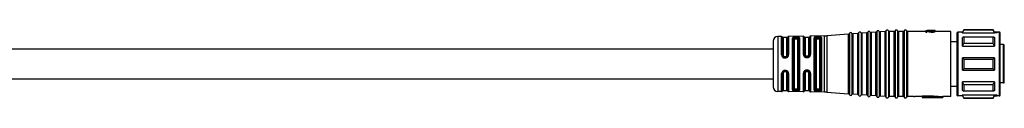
# Model space of a CAD drawing. Header units: millimetres. Extents: x -724 to 2929, y 427 to 799.
# Tile 38 of 50: x 768 to 984, y 439 to 454. Entities that reach past the tile are written whole.
import ezdxf

# ---------------------------------------------------------------- set-up
doc = ezdxf.new("R2010")
doc.units = ezdxf.units.MM

# ---------------------------------------------------------------- blocks, each defined once
blk = doc.blocks.new('Drawing View3')
at = {"color": 7, "linetype": 'Continuous', "lineweight": 25}
for p, q in [((1407.23, 9.28), (1406.38, 9.27)), ((1406.38, 9.27), (1406.38, -2.76)), ((1407.23, 9.28), (1407.23, 9.28)), ((1407.23, 5.26), (1407.23, 9.28)), ((1407.42, 9.16), (1407.42, 9.17)), ((1407.42, 5.22), (1407.42, 9.16)), ((1408.4, 9.05), (1407.6, 9.05)), ((1407.6, 9.05), (1407.6, 5.18)), ((1408.4, 5.18), (1408.4, 9.05)), ((1408.59, 9.18), (1408.59, 5.23)), ((1412.01, 9.36), (1408.77, 9.31)), ((1408.77, 9.31), (1408.77, 5.27)), ((1409.62, -2.45), (1409.62, 8.95)), ((1409.81, 8.82), (1409.81, -2.32)), ((1410, 8.69), (1410, -2.19)), ((1410.5, 9.17), (1410.3, 9.16)), ((1410.5, 8.98), (1410.3, 8.98)), ((1410.3, 8.79), (1410.5, 8.79)), ((1410.8, -2.19), (1410.8, 8.69)), ((1410.99, -2.33), (1410.99, 8.83)), ((1411.18, 8.97), (1411.18, -2.47)), ((1412.01, 9.36), (1412.01, 9.36)), ((1412.01, 5.36), (1412.01, 9.36)), ((1412.21, 5.31), (1412.21, 9.2)), ((1413.2, 9.05), (1412.4, 9.05)), ((1412.4, 9.05), (1412.4, 5.25)), ((1413.2, 5.25), (1413.2, 9.05)), ((1413.4, 9.22), (1413.4, 5.31)), ((1416.68, 9.44), (1413.59, 9.38)), ((1413.59, 9.38), (1413.59, 5.37)), ((1414.46, 9.12), (1414.4, 9.02)), ((1414.4, -2.52), (1414.4, 9.02)), ((1414.6, 8.86), (1414.6, -2.36)), ((1414.8, 8.69), (1414.8, -2.19)), ((1415.1, 8.98), (1415.1, 9.05)), ((1415.3, 9.05), (1415.1, 9.05)), ((1415.1, 8.98), (1415.3, 8.98)), ((1415.1, 8.79), (1415.3, 8.79)), ((1415.3, 9.05), (1415.3, 8.98)), ((1415.6, -2.19), (1415.6, 8.69)), ((1415.79, 8.9), (1415.8, 8.87)), ((1415.8, -2.37), (1415.8, 8.87)), ((1416, 9.04), (1415.98, 9.09)), ((1416, 9.04), (1416, -2.54)), ((1416.68, 9.43), (1416.68, 9.44)), ((1416.68, -2.94), (1416.68, 9.43)), ((1421.94, 9.8), (1417.12, 9.45)), ((1417.12, 9.45), (1417.12, -2.95)), ((1417.12, 9.45), (1417.12, 9.45)), ((1421.94, -3.3), (1421.94, 9.8)), ((1421.94, 9.8), (1421.94, 9.8)), ((1422.12, 9.93), (1422.12, -3.43)), ((1422.12, 9.93), (1422.12, 9.93)), ((1422.67, 9.97), (1422.67, -3.47)), ((1423.94, 9.94), (1422.86, 9.86)), ((1422.86, 9.86), (1422.86, 9.86)), ((1422.86, 9.86), (1422.86, -3.36)), ((1423.94, -3.44), (1423.94, 9.94)), ((1423.94, 9.94), (1423.94, 9.94)), ((1424.12, 10.07), (1424.12, -3.57)), ((1424.12, 10.07), (1424.12, 10.07)), ((1424.67, 10.11), (1424.67, -3.61)), ((1425.94, 10.08), (1424.86, 10.01)), ((1424.86, 10.01), (1424.86, 10)), ((1424.86, 10), (1424.86, -3.51)), ((1425.94, -3.58), (1425.94, 10.08)), ((1425.94, 10.08), (1425.94, 10.08)), ((1426.12, 10.22), (1426.12, 10.21)), ((1426.12, 10.21), (1426.12, -3.72)), ((1426.67, 10.25), (1426.67, -3.75)), ((1427.94, 10.23), (1426.86, 10.15)), ((1426.86, 10.15), (1426.86, 10.15)), ((1426.86, 10.15), (1426.86, -3.65)), ((1427.94, 10.22), (1427.94, 10.23)), ((1427.94, -3.73), (1427.94, 10.22)), ((1428.12, 10.36), (1428.12, -3.86)), ((1428.12, 10.36), (1428.12, 10.36)), ((1428.67, 10.4), (1428.67, -3.9)), ((1429.94, 10.37), (1428.86, 10.29)), ((1428.86, 10.29), (1428.86, 10.29)), ((1428.86, 10.29), (1428.86, -3.79)), ((1429.94, -3.87), (1429.94, 10.37)), ((1429.94, 10.37), (1429.94, 10.37)), ((1430.12, 10.5), (1430.12, -4)), ((1430.12, 10.5), (1430.12, 10.5)), ((1430.67, 10.52), (1430.67, -4.02)), ((1430.86, 10.4), (1430.86, 10.4)), ((1430.86, 10.4), (1430.86, -3.9)), ((1431.94, 10.4), (1430.86, 10.4)), ((1431.94, -3.9), (1431.94, 10.4)), ((1431.94, 10.4), (1431.94, 10.4)), ((1432.13, 10.52), (1432.13, -4.02)), ((1432.13, 10.52), (1432.13, 10.52)), ((1432.67, 10.52), (1432.67, -4.02)), ((1432.86, 10.4), (1432.86, 10.4)), ((1432.86, 10.4), (1432.86, -3.9)), ((1433.94, 10.4), (1432.86, 10.4)), ((1433.94, -3.9), (1433.94, 10.4)), ((1433.94, 10.4), (1433.94, 10.4)), ((1434.13, 10.52), (1434.13, -4.02)), ((1434.13, 10.52), (1434.13, 10.52)), ((1434.67, 10.52), (1434.67, -4.02)), ((1434.86, 10.4), (1434.86, 10.4)), ((1434.86, 10.4), (1434.86, -3.9)), ((1438.9, 10.4), (1434.86, 10.4)), ((1438.9, 10.6), (1439.11, 10.6)), ((1438.9, 10.6), (1438.9, 10.43)), ((1439.11, 10.43), (1438.9, 10.43)), ((1438.9, 10.23), (1438.9, 10.43)), ((1438.9, 10.23), (1439.11, 10.23)), ((1439.11, 10.6), (1440.18, 10.5)), ((1439.11, 10.59), (1440.05, 10.46)), ((1439.11, 10.43), (1439.11, 10.59)), ((1439.11, 10.23), (1439.11, 10.43)), ((1439.11, 10.39), (1440.05, 10.25)), ((1440.43, 10.6), (1439.16, 10.6)), ((1440.05, 10.25), (1440.05, 10.46)), ((1440.18, 10.24), (1440.18, 10.44)), ((1440.35, 10.48), (1440.43, 10.48)), ((1440.43, 10.43), (1440.35, 10.43)), ((1440.35, 10.23), (1440.35, 10.43)), ((1440.35, 10.23), (1440.43, 10.23)), ((1440.43, 10.6), (1440.43, 10.59)), ((1440.43, 10.48), (1440.43, 10.59)), ((1440.43, 10.23), (1440.43, 10.43)), ((1440.56, 10.5), (1440.56, 10.59)), ((1440.6, 10.24), (1440.6, 10.44)), ((1440.64, 10.52), (1440.64, 10.58)), ((1440.69, 10.56), (1440.69, 10.54)), ((1440.9, 10.6), (1440.72, 10.6)), ((1440.77, 10.27), (1440.77, 10.47)), ((1440.86, 10.3), (1440.86, 10.5)), ((1440.9, 10.56), (1440.9, 10.6)), ((1440.9, 10.54), (1440.9, 10.56)), ((1440.9, 10.34), (1440.9, 10.54)), ((1444.4, 10.4), (1440.9, 10.4)), ((1444.4, -3.9), (1444.4, 10.4)), ((1445.7, 10.05), (1445.7, -3.55)), ((1445.9, 10.25), (1445.9, -3.75)), ((1446.91, 10.25), (1445.9, 10.25)), ((1446.95, 10.12), (1446.83, 10.12)), ((1446.95, 10.25), (1446.91, 10.25)), ((1447.24, 10.75), (1446.95, 10.25)), ((1446.95, 10.12), (1447.24, 10.68)), ((1446.95, 10.12), (1446.95, 10.25)), ((1446.95, 10.12), (1453.95, 10.12)), ((1447.24, 9.24), (1446.95, 9.07)), ((1446.95, 7.14), (1446.95, 9.07)), ((1453.66, 10.75), (1447.24, 10.75)), ((1447.24, 10.75), (1447.24, 10.68)), ((1453.66, 10.68), (1447.24, 10.68)), ((1447.24, 9.24), (1447.24, 7.77)), ((1447.24, 9.24), (1453.66, 9.24)), ((1453.95, 10.25), (1453.66, 10.75)), ((1453.66, 10.68), (1453.66, 10.75)), ((1454.49, 10.25), (1453.95, 10.25)), ((1454.57, 10.12), (1453.95, 10.12)), ((1455, 10.25), (1454.49, 10.25)), ((1455.05, 10.25), (1455, 10.25)), ((1455, 10.12), (1455, 10.25)), ((1455, 10.12), (1455.05, 10.12)), ((1455.05, 10.12), (1455.05, 10.25)), ((1455.05, -3.62), (1455.05, 10.12)), ((1455.2, 9.97), (1455.2, 10.1)), ((1455.2, -3.47), (1455.2, 9.97)), ((1405.4, 6.5), (1197.45, 6.5)), ((1405.4, 8.27), (1405.4, -1.77)), ((1445.7, 8.1), (1444.4, 8.1)), ((1446.95, 7.14), (1447.24, 7.77)), ((1446.95, 7.14), (1453.95, 7.14)), ((1453.66, 7.77), (1447.24, 7.77)), ((1455.9, 7.5), (1455.2, 7.5)), ((1455.9, 3.25), (1455.9, 7.5)), ((1456.1, -0.7), (1456.1, 7.3)), ((1407.9, 4.75), (1407.9, 4.89)), ((1407.9, 4.89), (1408.1, 4.89)), ((1407.9, 4.75), (1408.1, 4.75)), ((1407.9, 4.6), (1408.1, 4.6)), ((1408.1, 4.75), (1408.1, 4.89)), ((1412.37, 4.93), (1412.3, 5.02)), ((1412.36, 4.95), (1412.4, 4.93)), ((1412.36, 4.95), (1412.38, 4.94)), ((1412.38, 4.94), (1412.37, 4.94)), ((1412.37, 4.94), (1412.38, 4.94)), ((1412.9, 4.96), (1412.7, 4.96)), ((1412.7, 4.82), (1412.9, 4.82)), ((1413.31, 5.04), (1413.33, 5.05)), ((1413.35, 5.11), (1413.33, 5.05)), ((1446.95, 1.88), (1446.95, 4.62)), ((1447.24, 4.29), (1446.95, 4.62)), ((1453.95, 4.62), (1446.95, 4.62)), ((1446.95, 1.88), (1447.24, 2.21)), ((1447.24, 4.29), (1447.24, 2.21)), ((1447.24, 4.29), (1453.66, 4.29)), ((1453.66, 2.21), (1447.24, 2.21)), ((1455.9, -0.9), (1455.9, 3.25)), ((1197.45, 0), (1405.4, 0)), ((1407.23, -2.78), (1407.23, 1.17)), ((1407.42, -2.67), (1407.42, 1.21)), ((1407.6, 1.25), (1407.6, -2.55)), ((1408.1, 1.83), (1407.9, 1.83)), ((1408.1, 1.68), (1407.9, 1.68)), ((1407.9, 1.68), (1407.9, 1.54)), ((1408.1, 1.54), (1407.9, 1.54)), ((1408.1, 1.68), (1408.1, 1.54)), ((1408.4, -2.55), (1408.4, 1.25)), ((1408.59, 1.2), (1408.59, -2.68)), ((1408.77, 1.16), (1408.77, -2.8)), ((1412.01, -2.86), (1412.01, 1.21)), ((1412.21, -2.7), (1412.21, 1.27)), ((1412.31, 1.57), (1412.39, 1.66)), ((1412.38, 1.63), (1412.41, 1.66)), ((1412.41, 1.66), (1412.39, 1.66)), ((1412.4, 1.32), (1412.4, -2.55)), ((1412.9, 1.75), (1412.7, 1.75)), ((1412.7, 1.61), (1412.9, 1.61)), ((1413.2, -2.55), (1413.2, 1.32)), ((1413.26, 1.6), (1413.22, 1.63)), ((1413.3, 1.55), (1413.32, 1.54)), ((1413.3, 1.55), (1413.32, 1.54)), ((1413.32, 1.54), (1413.35, 1.47)), ((1413.32, 1.54), (1413.35, 1.47)), ((1413.4, 1.26), (1413.4, -2.72)), ((1413.59, 1.21), (1413.59, -2.88)), ((1446.95, 1.88), (1453.95, 1.88)), ((1444.4, -1.6), (1445.7, -1.6)), ((1453.95, -0.64), (1446.95, -0.64)), ((1446.95, -2.57), (1446.95, -0.64)), ((1447.24, -1.27), (1446.95, -0.64)), ((1447.24, -1.27), (1447.24, -2.74)), ((1447.24, -1.27), (1453.66, -1.27)), ((1455.9, -0.9), (1455.2, -0.9)), ((1406.38, -2.76), (1406.38, -2.77)), ((1407.23, -2.78), (1406.38, -2.77)), ((1407.6, -2.55), (1408.4, -2.55)), ((1408.77, -2.8), (1408.77, -2.81)), ((1412.01, -2.86), (1408.77, -2.81)), ((1410.5, -2.29), (1410.3, -2.29)), ((1410.3, -2.48), (1410.5, -2.48)), ((1410.3, -2.66), (1410.5, -2.67)), ((1412.4, -2.55), (1413.2, -2.55)), ((1416.68, -2.94), (1413.59, -2.88)), ((1413.59, -2.88), (1413.59, -2.88)), ((1414.4, -2.52), (1414.46, -2.62)), ((1415.3, -2.29), (1415.1, -2.29)), ((1415.1, -2.55), (1415.1, -2.48)), ((1415.3, -2.48), (1415.1, -2.48)), ((1415.1, -2.55), (1415.3, -2.55)), ((1415.3, -2.48), (1415.3, -2.55)), ((1415.8, -2.37), (1415.79, -2.4)), ((1417.12, -2.95), (1421.94, -3.3)), ((1423.94, -3.44), (1422.86, -3.36)), ((1425.94, -3.58), (1424.86, -3.51)), ((1427.94, -3.73), (1426.86, -3.65)), ((1429.94, -3.87), (1428.86, -3.79)), ((1431.94, -3.9), (1430.86, -3.9)), ((1433.94, -3.9), (1432.86, -3.9)), ((1436.24, -3.9), (1434.86, -3.9)), ((1436.24, -3.9), (1436.47, -3.9)), ((1438.1, -3.9), (1436.47, -3.9)), ((1440.6, -3.84), (1438.1, -3.84)), ((1438.1, -3.84), (1438.1, -4.04)), ((1438.1, -4.04), (1438.1, -4.1)), ((1438.1, -4.04), (1440.6, -4.04)), ((1438.1, -4.1), (1442.6, -4.1)), ((1440.6, -3.74), (1442.6, -3.9)), ((1440.6, -3.74), (1440.6, -3.95)), ((1440.6, -3.95), (1442.6, -4.1)), ((1440.6, -3.95), (1440.6, -4.04)), ((1444.4, -3.9), (1442.6, -3.9)), ((1442.6, -3.9), (1442.6, -4.1)), ((1445.7, -3.55), (1445.7, -3.55)), ((1446.91, -3.75), (1445.9, -3.75)), ((1445.9, -3.75), (1445.9, -3.75)), ((1446.95, -3.62), (1446.83, -3.62)), ((1446.91, -3.75), (1446.95, -3.75)), ((1446.95, -2.57), (1447.24, -2.74)), ((1453.95, -3.62), (1446.95, -3.62)), ((1447.24, -4.18), (1446.95, -3.62)), ((1446.95, -3.75), (1446.95, -3.62)), ((1446.95, -3.75), (1447.24, -4.25)), ((1453.66, -2.74), (1447.24, -2.74)), ((1447.24, -4.18), (1453.66, -4.18)), ((1447.24, -4.18), (1447.24, -4.25)), ((1447.24, -4.25), (1453.66, -4.25)), ((1453.66, -4.25), (1453.95, -3.75)), ((1454.57, -3.62), (1453.95, -3.62)), ((1453.95, -3.62), (1453.95, -3.75)), ((1453.95, -3.75), (1454.49, -3.75)), ((1455, -3.75), (1454.49, -3.75)), ((1455.05, -3.62), (1455, -3.62)), ((1455, -3.75), (1455, -3.62)), ((1455, -3.75), (1455.05, -3.75)), ((1455.05, -3.75), (1455.05, -3.62)), ((1455.2, -3.6), (1455.2, -3.47))]:
    blk.add_line(p, q, dxfattribs=at)
at = {"color": 7, "linetype": 'Continuous', "lineweight": 25, "flags": 128}
for points in [[(1415.3, 9.25), (1415.18, 9.25), (1415.1, 9.24)], [(1453.66, 7.77), (1453.66, 7.97), (1453.66, 8.17), (1453.66, 8.37), (1453.66, 8.55), (1453.66, 8.73), (1453.66, 8.91), (1453.66, 9.08), (1453.66, 9.24)], [(1453.95, 10.25), (1453.95, 10.25), (1453.95, 10.24), (1453.95, 10.23), (1453.95, 10.22), (1453.95, 10.2), (1453.95, 10.17), (1453.95, 10.15), (1453.95, 10.12)], [(1453.95, 9.07), (1453.95, 8.87), (1453.95, 8.66), (1453.95, 8.44), (1453.95, 8.2), (1453.95, 7.95), (1453.95, 7.69), (1453.95, 7.42), (1453.95, 7.14)], [(1412.7, 4.67), (1412.81, 4.67), (1412.9, 4.67)], [(1453.95, 4.62), (1453.95, 4.28), (1453.95, 3.94), (1453.95, 3.59), (1453.95, 3.25), (1453.95, 2.91), (1453.95, 2.56), (1453.95, 2.22), (1453.95, 1.88)], [(1453.66, 2.21), (1453.66, 2.47), (1453.66, 2.73), (1453.66, 2.99), (1453.66, 3.25), (1453.66, 3.51), (1453.66, 3.77), (1453.66, 4.03), (1453.66, 4.29)], [(1412.9, 1.91), (1412.78, 1.91), (1412.7, 1.91)], [(1453.66, -2.74), (1453.66, -2.58), (1453.66, -2.41), (1453.66, -2.23), (1453.66, -2.05), (1453.66, -1.87), (1453.66, -1.67), (1453.66, -1.47), (1453.66, -1.27)], [(1453.95, -0.64), (1453.95, -0.92), (1453.95, -1.19), (1453.95, -1.45), (1453.95, -1.7), (1453.95, -1.94), (1453.95, -2.16), (1453.95, -2.37), (1453.95, -2.57)], [(1415.1, -2.55), (1415.1, -2.58), (1415.1, -2.61), (1415.1, -2.65), (1415.1, -2.67), (1415.1, -2.7), (1415.1, -2.72), (1415.1, -2.73), (1415.1, -2.74)], [(1415.1, -2.74), (1415.21, -2.75), (1415.3, -2.75)], [(1453.66, -4.25), (1453.66, -4.25), (1453.66, -4.25), (1453.66, -4.24), (1453.66, -4.23), (1453.66, -4.22), (1453.66, -4.21), (1453.66, -4.19), (1453.66, -4.18)]]:
    blk.add_lwpolyline(points, dxfattribs=at)
at = {"color": 7, "linetype": 'Continuous', "lineweight": 25}
for centre, radius, start, end in [((1406.4, 8.27), 1, 90.9414, 180), ((1407.24, 9.08), 0.2, 25.1232, 90.9414), ((1407.6, 9.25), 0.2, 205.1232, 270), ((1408.4, 9.25), 0.2, 270, 338.8076), ((1408.77, 9.11), 0.2, 90.9414, 158.8076), ((1412.01, 9.16), 0.2, 13.2085, 90.9414), ((1412.4, 9.25), 0.2, 193.2085, 270), ((1413.2, 9.25), 0.2, 270, 350.5945), ((1413.59, 9.18), 0.2, 90.9414, 170.5945), ((1416.55, 17.43), 8, 270.9414, 274.0718), ((1421.93, 10), 0.2, 274.0718, 340.4937), ((1422.4, 9.83), 0.3, 90, 160.4937), ((1422.4, 9.83), 0.3, 27.65, 90), ((1422.84, 10.06), 0.2, 207.65, 270), ((1422.84, 10.06), 0.2, 270, 274.0718), ((1423.93, 10.14), 0.2, 274.0718, 340.4937), ((1424.4, 9.97), 0.3, 90, 160.4937), ((1424.4, 9.97), 0.3, 27.65, 90), ((1424.84, 10.2), 0.2, 207.65, 270), ((1424.84, 10.2), 0.2, 270, 274.0718), ((1425.93, 10.28), 0.2, 274.0718, 340.4937), ((1426.4, 10.12), 0.3, 90, 160.4937), ((1426.4, 10.12), 0.3, 27.65, 90), ((1426.84, 10.35), 0.2, 207.65, 270), ((1426.84, 10.35), 0.2, 270, 274.0718), ((1427.93, 10.42), 0.2, 274.0718, 340.4937), ((1428.4, 10.26), 0.3, 90, 160.4937), ((1428.4, 10.26), 0.3, 27.65, 90), ((1428.84, 10.49), 0.2, 207.65, 270), ((1428.84, 10.49), 0.2, 270, 274.0718), ((1429.93, 10.57), 0.2, 274.0718, 340.4937), ((1430.4, 10.4), 0.3, 90, 160.4937), ((1430.4, 10.4), 0.3, 23.5782, 90), ((1430.86, 10.6), 0.2, 203.5782, 270), ((1431.94, 10.6), 0.2, 270, 336.4218), ((1432.4, 10.4), 0.3, 90, 156.4218), ((1432.4, 10.4), 0.3, 23.5782, 90), ((1432.86, 10.6), 0.2, 203.5782, 270), ((1433.94, 10.6), 0.2, 270, 336.4218), ((1434.4, 10.4), 0.3, 90, 156.4218), ((1434.4, 10.4), 0.3, 23.5782, 90), ((1434.86, 10.6), 0.2, 203.5782, 270), ((1445.9, 10.05), 0.2, 90, 180), ((1455.05, 10.1), 0.15, 0, 90), ((1455.05, 9.97), 0.149, 0.5618, 90.551), ((1455.9, 7.3), 0.2, 360, 90), ((1406.4, -1.77), 1, 180, 269.0586), ((1407.24, -2.58), 0.2, 269.0586, 334.8768), ((1407.6, -2.75), 0.2, 90, 154.8768), ((1408.4, -2.75), 0.2, 21.1924, 90), ((1408.77, -2.61), 0.2, 201.1924, 269.0586), ((1412.01, -2.66), 0.2, 269.0586, 346.7915), ((1412.4, -2.75), 0.2, 90, 166.7915), ((1413.2, -2.75), 0.2, 9.4055, 90), ((1413.59, -2.68), 0.2, 189.4055, 269.0586), ((1416.55, -10.93), 8, 85.9282, 89.0586), ((1421.93, -3.5), 0.2, 19.5063, 85.9282), ((1422.4, -3.33), 0.3, 199.5063, 270), ((1422.4, -3.33), 0.3, 270, 332.35), ((1422.84, -3.56), 0.2, 90, 152.35), ((1422.84, -3.56), 0.2, 85.9282, 90), ((1423.93, -3.64), 0.2, 19.5063, 85.9282), ((1424.4, -3.47), 0.3, 199.5063, 270), ((1424.4, -3.47), 0.3, 270, 332.35), ((1424.84, -3.7), 0.2, 90, 152.35), ((1424.84, -3.7), 0.2, 85.9282, 90), ((1425.93, -3.78), 0.2, 19.5063, 85.9282), ((1426.4, -3.62), 0.3, 199.5063, 270), ((1426.4, -3.62), 0.3, 270, 332.35), ((1426.84, -3.85), 0.2, 90, 152.35), ((1426.84, -3.85), 0.2, 85.9282, 90), ((1427.93, -3.92), 0.2, 19.5063, 85.9282), ((1428.4, -3.76), 0.3, 199.5063, 270), ((1428.4, -3.76), 0.3, 270, 332.35), ((1428.84, -3.99), 0.2, 90, 152.35), ((1428.84, -3.99), 0.2, 85.9282, 90), ((1429.93, -4.07), 0.2, 19.5063, 85.9282), ((1430.4, -3.9), 0.3, 199.5063, 270), ((1430.4, -3.9), 0.3, 270, 336.4218), ((1430.86, -4.1), 0.2, 90, 156.4218), ((1431.94, -4.1), 0.2, 23.5782, 90), ((1432.4, -3.9), 0.3, 203.5782, 270), ((1432.4, -3.9), 0.3, 270, 336.4218), ((1432.86, -4.1), 0.2, 90, 156.4218), ((1433.94, -4.1), 0.2, 23.5782, 90), ((1434.4, -3.9), 0.3, 203.5782, 270), ((1434.4, -3.9), 0.3, 270, 336.4218), ((1434.86, -4.1), 0.2, 90, 156.4218), ((1445.9, -3.55), 0.2, 180, 270), ((1455.05, -3.47), 0.149, 269.449, 359.4382), ((1455.05, -3.6), 0.15, 270, 0)]:
    blk.add_arc(centre, radius, start, end, dxfattribs=at)
for points, knots in [([(1410.3, 9.16), (1410.2, 9.16), (1410, 9.15), (1409.78, 9.1), (1409.64, 9.03), (1409.63, 8.97), (1409.62, 8.95)], [0, 0, 0, 0, 0.267435, 0.545129, 0.771587, 1, 1, 1, 1]), ([(1409.81, 8.82), (1409.82, 8.84), (1409.83, 8.89), (1409.94, 8.93), (1410.08, 8.96), (1410.2, 8.97), (1410.27, 8.97), (1410.3, 8.98)], [0, 0, 0, 0, 0.25154, 0.501516, 0.750497, 0.875418, 1, 1, 1, 1]), ([(1410, 8.69), (1410.01, 8.71), (1410.02, 8.74), (1410.1, 8.77), (1410.2, 8.79), (1410.27, 8.79), (1410.3, 8.79)], [0, 0, 0, 0, 0.2863334, 0.5666446, 0.7832944, 1, 1, 1, 1]), ([(1410.3, 9.16), (1410.3, 9.15), (1410.3, 9.14), (1410.3, 9.1), (1410.3, 9.04), (1410.3, 9), (1410.3, 8.98)], [0, 0, 0, 0, 0.251401, 0.499942, 0.748554, 1, 1, 1, 1]), ([(1411.18, 8.97), (1411.17, 9), (1411.16, 9.05), (1411.07, 9.09), (1410.96, 9.13), (1410.8, 9.16), (1410.63, 9.17), (1410.54, 9.17), (1410.5, 9.17)], [0, 0, 0, 0, 0.249761, 0.383741, 0.512149, 0.756159, 0.878095, 1, 1, 1, 1]), ([(1410.5, 9.17), (1410.5, 9.16), (1410.5, 9.15), (1410.5, 9.1), (1410.5, 9.04), (1410.5, 9), (1410.5, 8.98)], [0, 0, 0, 0, 0.24324, 0.500063, 0.756851, 1, 1, 1, 1]), ([(1410.5, 8.98), (1410.53, 8.98), (1410.6, 8.98), (1410.72, 8.97), (1410.86, 8.94), (1410.97, 8.9), (1410.99, 8.85), (1410.99, 8.83)], [0, 0, 0, 0, 0.124869, 0.250002, 0.498994, 0.749016, 1, 1, 1, 1]), ([(1410.5, 8.79), (1410.54, 8.79), (1410.63, 8.79), (1410.73, 8.76), (1410.79, 8.73), (1410.8, 8.71), (1410.8, 8.69)], [0, 0, 0, 0, 0.275977, 0.551671, 0.772108, 1, 1, 1, 1]), ([(1415.1, 9.24), (1415.03, 9.24), (1414.9, 9.24), (1414.71, 9.21), (1414.56, 9.17), (1414.49, 9.13), (1414.46, 9.12)], [0, 0, 0, 0, 0.24118, 0.484217, 0.736021, 1, 1, 1, 1]), ([(1414.64, 8.92), (1414.64, 8.95), (1414.63, 8.99), (1414.58, 9.06), (1414.52, 9.1), (1414.48, 9.11), (1414.46, 9.12)], [0, 0, 0, 0, 0.241453, 0.500003, 0.758551, 1, 1, 1, 1]), ([(1414.6, 8.86), (1414.6, 8.87), (1414.61, 8.89), (1414.63, 8.91), (1414.64, 8.92)], [0, 0, 0, 0, 0.500952, 1, 1, 1, 1]), ([(1414.64, 8.92), (1414.67, 8.94), (1414.71, 8.98), (1414.82, 9.02), (1414.96, 9.04), (1415.05, 9.05), (1415.1, 9.05)], [0, 0, 0, 0, 0.257979, 0.509232, 0.755839, 1, 1, 1, 1]), ([(1414.64, 8.92), (1414.67, 8.93), (1414.72, 8.95), (1414.83, 8.97), (1414.96, 8.98), (1415.05, 8.98), (1415.1, 8.98)], [0, 0, 0, 0, 0.261383, 0.514816, 0.760828, 1, 1, 1, 1]), ([(1414.8, 8.69), (1414.81, 8.71), (1414.82, 8.74), (1414.9, 8.77), (1415, 8.79), (1415.07, 8.79), (1415.1, 8.79)], [0, 0, 0, 0, 0.286333, 0.566645, 0.783294, 1, 1, 1, 1]), ([(1415.3, 9.25), (1415.38, 9.25), (1415.54, 9.25), (1415.75, 9.22), (1415.91, 9.17), (1415.96, 9.12), (1415.98, 9.09)], [0, 0, 0, 0, 0.239621, 0.485413, 0.736282, 1, 1, 1, 1]), ([(1415.3, 9.05), (1415.36, 9.05), (1415.48, 9.05), (1415.63, 9.02), (1415.74, 8.97), (1415.77, 8.93), (1415.79, 8.9)], [0, 0, 0, 0, 0.2497247, 0.4968869, 0.7398256, 1, 1, 1, 1]), ([(1415.3, 8.98), (1415.36, 8.98), (1415.47, 8.98), (1415.62, 8.96), (1415.74, 8.94), (1415.77, 8.91), (1415.79, 8.9)], [0, 0, 0, 0, 0.246175, 0.494713, 0.740223, 1, 1, 1, 1]), ([(1415.3, 8.79), (1415.34, 8.79), (1415.43, 8.79), (1415.53, 8.76), (1415.59, 8.73), (1415.6, 8.71), (1415.6, 8.69)], [0, 0, 0, 0, 0.2759772, 0.5516711, 0.7721081, 1, 1, 1, 1]), ([(1415.79, 8.9), (1415.79, 8.93), (1415.8, 8.97), (1415.85, 9.03), (1415.91, 9.08), (1415.96, 9.09), (1415.98, 9.09)], [0, 0, 0, 0, 0.241118, 0.500002, 0.758885, 1, 1, 1, 1]), ([(1440.05, 10.46), (1440.07, 10.45), (1440.12, 10.45), (1440.16, 10.44), (1440.18, 10.44)], [0, 0, 0, 0, 0.56, 1, 1, 1, 1]), ([(1440.05, 10.25), (1440.07, 10.25), (1440.12, 10.24), (1440.16, 10.24), (1440.18, 10.24)], [0, 0, 0, 0, 0.56, 1, 1, 1, 1]), ([(1440.18, 10.5), (1440.21, 10.49), (1440.27, 10.49), (1440.32, 10.48), (1440.35, 10.48)], [0, 0, 0, 0, 0.56, 1, 1, 1, 1]), ([(1440.35, 10.43), (1440.32, 10.43), (1440.26, 10.44), (1440.2, 10.44), (1440.18, 10.44)], [0, 0, 0, 0, 0.56, 1, 1, 1, 1]), ([(1440.18, 10.24), (1440.21, 10.23), (1440.27, 10.23), (1440.32, 10.23), (1440.35, 10.23)], [0, 0, 0, 0, 0.56, 1, 1, 1, 1]), ([(1440.43, 10.6), (1440.46, 10.6), (1440.52, 10.6), (1440.58, 10.6), (1440.6, 10.6)], [0, 0, 0, 0, 0.56, 1, 1, 1, 1]), ([(1440.56, 10.59), (1440.54, 10.59), (1440.49, 10.59), (1440.45, 10.59), (1440.43, 10.59)], [0, 0, 0, 0, 0.56, 1, 1, 1, 1]), ([(1440.56, 10.5), (1440.54, 10.49), (1440.49, 10.49), (1440.45, 10.48), (1440.43, 10.48)], [0, 0, 0, 0, 0.56, 1, 1, 1, 1]), ([(1440.6, 10.44), (1440.57, 10.44), (1440.51, 10.44), (1440.46, 10.43), (1440.43, 10.43)], [0, 0, 0, 0, 0.56, 1, 1, 1, 1]), ([(1440.43, 10.23), (1440.46, 10.23), (1440.52, 10.23), (1440.58, 10.23), (1440.6, 10.24)], [0, 0, 0, 0, 0.56, 1, 1, 1, 1]), ([(1440.56, 10.59), (1440.58, 10.59), (1440.6, 10.59), (1440.63, 10.58), (1440.64, 10.58)], [0, 0, 0, 0, 0.559999, 1, 1, 1, 1]), ([(1440.64, 10.52), (1440.63, 10.51), (1440.6, 10.51), (1440.57, 10.5), (1440.56, 10.5)], [0, 0, 0, 0, 0.559999, 1, 1, 1, 1]), ([(1440.6, 10.6), (1440.63, 10.6), (1440.69, 10.6), (1440.75, 10.59), (1440.77, 10.59)], [0, 0, 0, 0, 0.559999, 1, 1, 1, 1]), ([(1440.77, 10.47), (1440.74, 10.47), (1440.68, 10.46), (1440.63, 10.45), (1440.6, 10.44)], [0, 0, 0, 0, 0.559999, 1, 1, 1, 1]), ([(1440.77, 10.27), (1440.74, 10.26), (1440.68, 10.25), (1440.63, 10.24), (1440.6, 10.24)], [0, 0, 0, 0, 0.559999, 1, 1, 1, 1]), ([(1440.64, 10.58), (1440.65, 10.58), (1440.67, 10.57), (1440.68, 10.57), (1440.69, 10.56)], [0, 0, 0, 0, 0.559997, 1, 1, 1, 1]), ([(1440.69, 10.54), (1440.68, 10.54), (1440.67, 10.53), (1440.65, 10.52), (1440.64, 10.52)], [0, 0, 0, 0, 0.559997, 1, 1, 1, 1]), ([(1440.77, 10.59), (1440.79, 10.59), (1440.82, 10.59), (1440.84, 10.59), (1440.86, 10.58)], [0, 0, 0, 0, 0.5599985, 1, 1, 1, 1]), ([(1440.86, 10.5), (1440.84, 10.5), (1440.81, 10.49), (1440.78, 10.48), (1440.77, 10.47)], [0, 0, 0, 0, 0.559998, 1, 1, 1, 1]), ([(1440.86, 10.3), (1440.84, 10.29), (1440.81, 10.29), (1440.78, 10.27), (1440.77, 10.27)], [0, 0, 0, 0, 0.559998, 1, 1, 1, 1]), ([(1440.86, 10.58), (1440.87, 10.58), (1440.88, 10.57), (1440.89, 10.56), (1440.9, 10.56)], [0, 0, 0, 0, 0.559994, 1, 1, 1, 1]), ([(1440.9, 10.54), (1440.89, 10.53), (1440.88, 10.52), (1440.86, 10.51), (1440.86, 10.5)], [0, 0, 0, 0, 0.559996, 1, 1, 1, 1]), ([(1440.9, 10.34), (1440.89, 10.33), (1440.88, 10.32), (1440.86, 10.31), (1440.86, 10.3)], [0, 0, 0, 0, 0.559996, 1, 1, 1, 1]), ([(1446.83, 10.12), (1446.86, 10.16), (1446.9, 10.24), (1446.91, 10.25), (1446.91, 10.25)], [0, 0, 0, 0, 0.561136, 1, 1, 1, 1]), ([(1453.95, 10.12), (1453.9, 10.22), (1453.8, 10.41), (1453.7, 10.59), (1453.66, 10.68)], [0, 0, 0, 0, 0.554448, 1, 1, 1, 1]), ([(1453.66, 9.24), (1453.72, 9.21), (1453.81, 9.15), (1453.91, 9.1), (1453.95, 9.07)], [0, 0, 0, 0, 0.565533, 1, 1, 1, 1]), ([(1454.57, 10.12), (1454.54, 10.16), (1454.5, 10.24), (1454.49, 10.25), (1454.49, 10.25)], [0, 0, 0, 0, 0.561136, 1, 1, 1, 1]), ([(1453.95, 7.14), (1453.9, 7.25), (1453.8, 7.46), (1453.7, 7.67), (1453.66, 7.77)], [0, 0, 0, 0, 0.554449, 1, 1, 1, 1]), ([(1407.23, 5.26), (1407.24, 5.18), (1407.26, 5.05), (1407.34, 4.89), (1407.43, 4.79), (1407.53, 4.7), (1407.69, 4.62), (1407.81, 4.61), (1407.9, 4.6)], [0, 0, 0, 0, 0.247774, 0.377676, 0.510624, 0.642416, 0.769734, 1, 1, 1, 1]), ([(1407.9, 4.75), (1407.84, 4.76), (1407.71, 4.77), (1407.55, 4.88), (1407.44, 5.04), (1407.43, 5.16), (1407.42, 5.22)], [0, 0, 0, 0, 0.2487188, 0.4980884, 0.748561, 1, 1, 1, 1]), ([(1407.6, 5.18), (1407.6, 5.15), (1407.61, 5.07), (1407.68, 4.97), (1407.78, 4.91), (1407.86, 4.9), (1407.9, 4.89)], [0, 0, 0, 0, 0.25191, 0.506201, 0.756885, 1, 1, 1, 1]), ([(1407.9, 4.75), (1407.9, 4.75), (1407.9, 4.74), (1407.9, 4.7), (1407.9, 4.66), (1407.9, 4.62), (1407.9, 4.6)], [0, 0, 0, 0, 0.251195, 0.500058, 0.748854, 1, 1, 1, 1]), ([(1408.1, 4.6), (1408.18, 4.61), (1408.31, 4.62), (1408.47, 4.71), (1408.61, 4.82), (1408.74, 5.01), (1408.76, 5.18), (1408.77, 5.27)], [0, 0, 0, 0, 0.239085, 0.362958, 0.487455, 0.74218, 1, 1, 1, 1]), ([(1408.59, 5.23), (1408.58, 5.16), (1408.57, 5.04), (1408.45, 4.88), (1408.32, 4.8), (1408.2, 4.76), (1408.13, 4.75), (1408.1, 4.75)], [0, 0, 0, 0, 0.251106, 0.500918, 0.749973, 0.874947, 1, 1, 1, 1]), ([(1408.1, 4.89), (1408.14, 4.9), (1408.22, 4.91), (1408.32, 4.97), (1408.39, 5.07), (1408.4, 5.15), (1408.4, 5.18)], [0, 0, 0, 0, 0.2445414, 0.494439, 0.7476252, 1, 1, 1, 1]), ([(1408.1, 4.75), (1408.1, 4.75), (1408.1, 4.74), (1408.1, 4.7), (1408.1, 4.66), (1408.1, 4.62), (1408.1, 4.6)], [0, 0, 0, 0, 0.2442222, 0.4999405, 0.7556907, 1, 1, 1, 1]), ([(1412.01, 5.36), (1412.01, 5.31), (1412.02, 5.21), (1412.07, 5.07), (1412.14, 4.94), (1412.22, 4.87), (1412.25, 4.83)], [0, 0, 0, 0, 0.2459824, 0.5061825, 0.7632622, 1, 1, 1, 1]), ([(1412.36, 4.96), (1412.34, 4.97), (1412.3, 5.02), (1412.25, 5.1), (1412.21, 5.2), (1412.21, 5.27), (1412.21, 5.31)], [0, 0, 0, 0, 0.1994281, 0.4657504, 0.7326004, 1, 1, 1, 1]), ([(1412.37, 4.94), (1412.36, 4.93), (1412.34, 4.92), (1412.3, 4.88), (1412.27, 4.85), (1412.25, 4.83)], [0, 0, 0, 0, 0.340011, 0.680025, 1, 1, 1, 1]), ([(1412.25, 4.83), (1412.32, 4.79), (1412.45, 4.69), (1412.62, 4.68), (1412.7, 4.67)], [0, 0, 0, 0, 0.506474, 1, 1, 1, 1]), ([(1412.7, 4.82), (1412.64, 4.83), (1412.52, 4.84), (1412.43, 4.9), (1412.38, 4.94)], [0, 0, 0, 0, 0.498405, 1, 1, 1, 1]), ([(1412.7, 4.96), (1412.66, 4.97), (1412.57, 4.98), (1412.47, 5.06), (1412.41, 5.15), (1412.4, 5.22), (1412.4, 5.25)], [0, 0, 0, 0, 0.275977, 0.551671, 0.772108, 1, 1, 1, 1]), ([(1412.4, 4.93), (1412.41, 4.92), (1412.44, 4.89), (1412.51, 4.86), (1412.61, 4.83), (1412.67, 4.83), (1412.7, 4.83)], [0, 0, 0, 0, 0.111895, 0.411443, 0.707998, 1, 1, 1, 1]), ([(1413.2, 5.25), (1413.19, 5.21), (1413.18, 5.13), (1413.1, 5.03), (1413, 4.97), (1412.93, 4.97), (1412.9, 4.96)], [0, 0, 0, 0, 0.286333, 0.566645, 0.783294, 1, 1, 1, 1]), ([(1413.31, 5.04), (1413.29, 5.01), (1413.24, 4.95), (1413.14, 4.88), (1413.02, 4.83), (1412.94, 4.82), (1412.9, 4.82)], [0, 0, 0, 0, 0.250656, 0.499639, 0.748804, 1, 1, 1, 1]), ([(1412.9, 4.67), (1412.95, 4.67), (1413.07, 4.68), (1413.23, 4.75), (1413.37, 4.85), (1413.44, 4.94), (1413.48, 4.99)], [0, 0, 0, 0, 0.244679, 0.489815, 0.743445, 1, 1, 1, 1]), ([(1412.9, 4.83), (1412.93, 4.83), (1413, 4.83), (1413.07, 4.86), (1413.1, 4.87)], [0, 0, 0, 0, 0.55053, 1, 1, 1, 1]), ([(1413.4, 5.31), (1413.39, 5.26), (1413.39, 5.17), (1413.34, 5.08), (1413.31, 5.04)], [0, 0, 0, 0, 0.5010697, 1, 1, 1, 1]), ([(1413.33, 5.05), (1413.34, 5.05), (1413.37, 5.04), (1413.42, 5.02), (1413.46, 5), (1413.48, 4.99)], [0, 0, 0, 0, 0.340191, 0.680378, 1, 1, 1, 1]), ([(1413.48, 4.99), (1413.51, 5.05), (1413.58, 5.17), (1413.59, 5.3), (1413.59, 5.37)], [0, 0, 0, 0, 0.485244, 1, 1, 1, 1]), ([(1453.66, 4.29), (1453.72, 4.35), (1453.81, 4.46), (1453.91, 4.57), (1453.95, 4.62)], [0, 0, 0, 0, 0.565533, 1, 1, 1, 1]), ([(1453.95, 1.88), (1453.9, 1.94), (1453.8, 2.05), (1453.7, 2.16), (1453.66, 2.21)], [0, 0, 0, 0, 0.5544486, 1, 1, 1, 1]), ([(1407.9, 1.83), (1407.8, 1.81), (1407.61, 1.79), (1407.39, 1.61), (1407.26, 1.4), (1407.24, 1.24), (1407.23, 1.17)], [0, 0, 0, 0, 0.267981, 0.546138, 0.772629, 1, 1, 1, 1]), ([(1407.42, 1.21), (1407.43, 1.27), (1407.44, 1.39), (1407.55, 1.54), (1407.71, 1.65), (1407.84, 1.67), (1407.9, 1.68)], [0, 0, 0, 0, 0.251896, 0.502235, 0.751514, 1, 1, 1, 1]), ([(1407.9, 1.54), (1407.86, 1.53), (1407.78, 1.52), (1407.68, 1.46), (1407.61, 1.36), (1407.6, 1.28), (1407.6, 1.25)], [0, 0, 0, 0, 0.243752, 0.493162, 0.746575, 1, 1, 1, 1]), ([(1407.9, 1.68), (1407.9, 1.68), (1407.9, 1.69), (1407.9, 1.72), (1407.9, 1.77), (1407.9, 1.81), (1407.9, 1.83)], [0, 0, 0, 0, 0.244355, 0.500002, 0.755649, 1, 1, 1, 1]), ([(1408.77, 1.16), (1408.76, 1.24), (1408.75, 1.37), (1408.66, 1.53), (1408.57, 1.64), (1408.46, 1.72), (1408.31, 1.81), (1408.18, 1.82), (1408.1, 1.83)], [0, 0, 0, 0, 0.250831, 0.3796, 0.511972, 0.643916, 0.77138, 1, 1, 1, 1]), ([(1408.1, 1.68), (1408.1, 1.68), (1408.1, 1.69), (1408.1, 1.72), (1408.1, 1.77), (1408.1, 1.81), (1408.1, 1.83)], [0, 0, 0, 0, 0.251175, 0.5, 0.748825, 1, 1, 1, 1]), ([(1408.1, 1.68), (1408.13, 1.67), (1408.2, 1.67), (1408.32, 1.63), (1408.45, 1.54), (1408.57, 1.39), (1408.58, 1.26), (1408.59, 1.2)], [0, 0, 0, 0, 0.124996, 0.24988, 0.498893, 0.748923, 1, 1, 1, 1]), ([(1408.4, 1.25), (1408.4, 1.28), (1408.39, 1.36), (1408.32, 1.46), (1408.22, 1.52), (1408.14, 1.53), (1408.1, 1.54)], [0, 0, 0, 0, 0.25281, 0.507519, 0.757887, 1, 1, 1, 1]), ([(1412.29, 1.77), (1412.25, 1.73), (1412.17, 1.67), (1412.08, 1.53), (1412.02, 1.38), (1412.01, 1.27), (1412.01, 1.21)], [0, 0, 0, 0, 0.239026, 0.480872, 0.740027, 1, 1, 1, 1]), ([(1412.21, 1.27), (1412.21, 1.3), (1412.21, 1.38), (1412.25, 1.48), (1412.31, 1.57), (1412.36, 1.61), (1412.38, 1.63)], [0, 0, 0, 0, 0.2764393, 0.5518926, 0.8264582, 1, 1, 1, 1]), ([(1412.7, 1.91), (1412.62, 1.9), (1412.47, 1.89), (1412.35, 1.81), (1412.29, 1.77)], [0, 0, 0, 0, 0.494912, 1, 1, 1, 1]), ([(1412.39, 1.66), (1412.38, 1.66), (1412.37, 1.68), (1412.33, 1.72), (1412.3, 1.75), (1412.29, 1.77)], [0, 0, 0, 0, 0.340043, 0.680083, 1, 1, 1, 1]), ([(1412.4, 1.32), (1412.41, 1.36), (1412.42, 1.44), (1412.5, 1.54), (1412.6, 1.6), (1412.67, 1.6), (1412.7, 1.61)], [0, 0, 0, 0, 0.285261, 0.56524, 0.782325, 1, 1, 1, 1]), ([(1412.41, 1.66), (1412.45, 1.68), (1412.54, 1.74), (1412.65, 1.75), (1412.7, 1.75)], [0, 0, 0, 0, 0.50052, 1, 1, 1, 1]), ([(1412.7, 1.74), (1412.67, 1.74), (1412.61, 1.74), (1412.52, 1.72), (1412.45, 1.69), (1412.42, 1.66), (1412.41, 1.65)], [0, 0, 0, 0, 0.298295, 0.601169, 0.907165, 1, 1, 1, 1]), ([(1413.46, 1.61), (1413.43, 1.65), (1413.36, 1.74), (1413.22, 1.83), (1413.06, 1.89), (1412.95, 1.9), (1412.9, 1.91)], [0, 0, 0, 0, 0.256096, 0.509575, 0.755037, 1, 1, 1, 1]), ([(1412.9, 1.75), (1412.94, 1.75), (1413.02, 1.74), (1413.13, 1.7), (1413.23, 1.63), (1413.28, 1.57), (1413.3, 1.55)], [0, 0, 0, 0, 0.252641, 0.502481, 0.751075, 1, 1, 1, 1]), ([(1413.11, 1.7), (1413.08, 1.71), (1413.01, 1.74), (1412.93, 1.74), (1412.9, 1.74)], [0, 0, 0, 0, 0.482689, 1, 1, 1, 1]), ([(1412.9, 1.61), (1412.94, 1.6), (1413.03, 1.59), (1413.13, 1.51), (1413.19, 1.42), (1413.2, 1.35), (1413.2, 1.32)], [0, 0, 0, 0, 0.2769154, 0.5530612, 0.7731415, 1, 1, 1, 1]), ([(1413.3, 1.55), (1413.33, 1.5), (1413.38, 1.41), (1413.39, 1.31), (1413.4, 1.26)], [0, 0, 0, 0, 0.499413, 1, 1, 1, 1]), ([(1413.32, 1.54), (1413.33, 1.54), (1413.35, 1.55), (1413.41, 1.57), (1413.44, 1.6), (1413.46, 1.61)], [0, 0, 0, 0, 0.340194, 0.680391, 1, 1, 1, 1]), ([(1413.59, 1.21), (1413.59, 1.28), (1413.57, 1.42), (1413.5, 1.55), (1413.46, 1.61)], [0, 0, 0, 0, 0.493619, 1, 1, 1, 1]), ([(1453.66, -1.27), (1453.72, -1.15), (1453.81, -0.94), (1453.91, -0.73), (1453.95, -0.64)], [0, 0, 0, 0, 0.5655332, 1, 1, 1, 1]), ([(1455.9, -0.9), (1455.93, -0.9), (1455.96, -0.9), (1456.01, -0.87), (1456.05, -0.84), (1456.08, -0.8), (1456.1, -0.74), (1456.1, -0.71), (1456.1, -0.7)], [0, 0, 0, 0, 0.239863, 0.364387, 0.491821, 0.715001, 0.849884, 1, 1, 1, 1]), ([(1409.62, -2.45), (1409.63, -2.48), (1409.65, -2.54), (1409.8, -2.61), (1410, -2.64), (1410.17, -2.66), (1410.25, -2.66), (1410.3, -2.66)], [0, 0, 0, 0, 0.251806, 0.512867, 0.757708, 0.878904, 1, 1, 1, 1]), ([(1410.3, -2.48), (1410.27, -2.47), (1410.2, -2.47), (1410.08, -2.46), (1409.94, -2.44), (1409.83, -2.39), (1409.82, -2.34), (1409.81, -2.32)], [0, 0, 0, 0, 0.1246815, 0.249706, 0.4987558, 0.7488556, 1, 1, 1, 1]), ([(1410.3, -2.29), (1410.26, -2.29), (1410.17, -2.29), (1410.07, -2.26), (1410.01, -2.23), (1410, -2.21), (1410, -2.19)], [0, 0, 0, 0, 0.275977, 0.551671, 0.772108, 1, 1, 1, 1]), ([(1410.3, -2.66), (1410.3, -2.66), (1410.3, -2.64), (1410.3, -2.6), (1410.3, -2.54), (1410.3, -2.5), (1410.3, -2.48)], [0, 0, 0, 0, 0.243207, 0.499872, 0.756606, 1, 1, 1, 1]), ([(1410.8, -2.19), (1410.79, -2.21), (1410.78, -2.24), (1410.7, -2.27), (1410.6, -2.29), (1410.53, -2.29), (1410.5, -2.29)], [0, 0, 0, 0, 0.286333, 0.566645, 0.783294, 1, 1, 1, 1]), ([(1410.99, -2.33), (1410.99, -2.35), (1410.97, -2.4), (1410.86, -2.44), (1410.72, -2.47), (1410.6, -2.48), (1410.53, -2.48), (1410.5, -2.48)], [0, 0, 0, 0, 0.251331, 0.501166, 0.750173, 0.875215, 1, 1, 1, 1]), ([(1410.5, -2.67), (1410.59, -2.66), (1410.8, -2.66), (1411.02, -2.62), (1411.16, -2.55), (1411.17, -2.5), (1411.18, -2.47)], [0, 0, 0, 0, 0.267094, 0.544672, 0.771233, 1, 1, 1, 1]), ([(1410.5, -2.66), (1410.5, -2.66), (1410.5, -2.64), (1410.5, -2.6), (1410.5, -2.54), (1410.5, -2.5), (1410.5, -2.48)], [0, 0, 0, 0, 0.251426, 0.499997, 0.748572, 1, 1, 1, 1]), ([(1414.64, -2.42), (1414.64, -2.45), (1414.63, -2.49), (1414.58, -2.56), (1414.52, -2.6), (1414.48, -2.61), (1414.46, -2.62)], [0, 0, 0, 0, 0.241452, 0.500002, 0.75855, 1, 1, 1, 1]), ([(1414.46, -2.62), (1414.5, -2.64), (1414.57, -2.68), (1414.74, -2.72), (1414.92, -2.74), (1415.04, -2.74), (1415.1, -2.74)], [0, 0, 0, 0, 0.293182, 0.56768, 0.777815, 1, 1, 1, 1]), ([(1414.64, -2.42), (1414.63, -2.41), (1414.61, -2.39), (1414.6, -2.37), (1414.6, -2.36)], [0, 0, 0, 0, 0.499399, 1, 1, 1, 1]), ([(1415.1, -2.48), (1415.05, -2.48), (1414.96, -2.48), (1414.83, -2.47), (1414.72, -2.45), (1414.67, -2.43), (1414.64, -2.42)], [0, 0, 0, 0, 0.239323, 0.485388, 0.738771, 1, 1, 1, 1]), ([(1415.1, -2.55), (1415.05, -2.55), (1414.94, -2.54), (1414.76, -2.5), (1414.69, -2.45), (1414.64, -2.42)], [0, 0, 0, 0, 0.279386, 0.559393, 1, 1, 1, 1]), ([(1415.1, -2.29), (1415.06, -2.29), (1414.97, -2.29), (1414.87, -2.26), (1414.81, -2.23), (1414.8, -2.21), (1414.8, -2.19)], [0, 0, 0, 0, 0.275977, 0.551671, 0.772108, 1, 1, 1, 1]), ([(1415.6, -2.19), (1415.59, -2.21), (1415.58, -2.24), (1415.5, -2.27), (1415.4, -2.29), (1415.33, -2.29), (1415.3, -2.29)], [0, 0, 0, 0, 0.286333, 0.566645, 0.783294, 1, 1, 1, 1]), ([(1415.79, -2.4), (1415.77, -2.41), (1415.74, -2.44), (1415.62, -2.46), (1415.47, -2.48), (1415.36, -2.48), (1415.3, -2.48)], [0, 0, 0, 0, 0.2596741, 0.5058768, 0.7547267, 1, 1, 1, 1]), ([(1415.79, -2.4), (1415.77, -2.43), (1415.74, -2.47), (1415.63, -2.52), (1415.48, -2.55), (1415.36, -2.55), (1415.3, -2.55)], [0, 0, 0, 0, 0.260203, 0.503108, 0.750294, 1, 1, 1, 1]), ([(1415.3, -2.75), (1415.38, -2.75), (1415.54, -2.75), (1415.75, -2.72), (1415.91, -2.67), (1415.96, -2.62), (1415.98, -2.59)], [0, 0, 0, 0, 0.240986, 0.480354, 0.730325, 1, 1, 1, 1]), ([(1415.79, -2.4), (1415.79, -2.43), (1415.8, -2.47), (1415.85, -2.53), (1415.91, -2.58), (1415.96, -2.59), (1415.98, -2.59)], [0, 0, 0, 0, 0.241113, 0.499995, 0.75888, 1, 1, 1, 1]), ([(1415.98, -2.59), (1415.99, -2.58), (1415.99, -2.57), (1416, -2.55), (1416, -2.54)], [0, 0, 0, 0, 0.5599111, 1, 1, 1, 1]), ([(1446.91, -3.75), (1446.91, -3.74), (1446.9, -3.73), (1446.85, -3.65), (1446.83, -3.62)], [0, 0, 0, 0, 0.55874, 1, 1, 1, 1]), ([(1453.95, -2.57), (1453.9, -2.6), (1453.8, -2.66), (1453.7, -2.71), (1453.66, -2.74)], [0, 0, 0, 0, 0.5544486, 1, 1, 1, 1]), ([(1453.66, -4.18), (1453.72, -4.07), (1453.81, -3.88), (1453.91, -3.7), (1453.95, -3.62)], [0, 0, 0, 0, 0.565534, 1, 1, 1, 1]), ([(1454.49, -3.75), (1454.49, -3.74), (1454.5, -3.73), (1454.55, -3.65), (1454.57, -3.62)], [0, 0, 0, 0, 0.55874, 1, 1, 1, 1])]:
    blk.add_open_spline(points, degree=3, knots=knots, dxfattribs=at)
for points in [[(1409.81, 8.82), (1409.8, 8.84), (1409.79, 8.87), (1409.74, 8.91), (1409.68, 8.94), (1409.64, 8.94), (1409.62, 8.95)], [(1410, 8.69), (1409.98, 8.69), (1409.94, 8.7), (1409.88, 8.73), (1409.84, 8.77), (1409.82, 8.8), (1409.81, 8.82)], [(1410.3, 8.79), (1410.3, 8.8), (1410.3, 8.81), (1410.3, 8.86), (1410.3, 8.91), (1410.3, 8.95), (1410.3, 8.98)], [(1410.5, 8.79), (1410.5, 8.8), (1410.5, 8.82), (1410.5, 8.86), (1410.5, 8.91), (1410.5, 8.96), (1410.5, 8.98)], [(1410.8, 8.69), (1410.82, 8.7), (1410.87, 8.7), (1410.92, 8.73), (1410.97, 8.77), (1410.99, 8.81), (1410.99, 8.83)], [(1410.99, 8.83), (1411, 8.85), (1411.02, 8.89), (1411.06, 8.93), (1411.12, 8.96), (1411.16, 8.97), (1411.18, 8.97)], [(1414.6, 8.86), (1414.6, 8.88), (1414.58, 8.92), (1414.54, 8.98), (1414.47, 9.01), (1414.42, 9.02), (1414.4, 9.02)], [(1414.8, 8.69), (1414.78, 8.7), (1414.73, 8.7), (1414.67, 8.74), (1414.62, 8.79), (1414.61, 8.83), (1414.6, 8.86)], [(1415.1, 9.05), (1415.1, 9.07), (1415.1, 9.12), (1415.1, 9.18), (1415.1, 9.22), (1415.1, 9.24), (1415.1, 9.24)], [(1415.1, 8.79), (1415.1, 8.8), (1415.1, 8.82), (1415.1, 8.86), (1415.1, 8.92), (1415.1, 8.96), (1415.1, 8.98)], [(1415.3, 9.05), (1415.3, 9.08), (1415.3, 9.12), (1415.3, 9.18), (1415.3, 9.23), (1415.3, 9.24), (1415.3, 9.25)], [(1415.3, 8.79), (1415.3, 8.8), (1415.3, 8.82), (1415.3, 8.86), (1415.3, 8.92), (1415.3, 8.96), (1415.3, 8.98)], [(1415.6, 8.69), (1415.63, 8.7), (1415.68, 8.7), (1415.74, 8.74), (1415.79, 8.8), (1415.8, 8.85), (1415.8, 8.87)], [(1415.8, 8.87), (1415.8, 8.89), (1415.81, 8.94), (1415.86, 9), (1415.92, 9.04), (1415.97, 9.04), (1416, 9.04)], [(1407.42, 5.22), (1407.41, 5.23), (1407.39, 5.24), (1407.35, 5.25), (1407.29, 5.26), (1407.25, 5.26), (1407.23, 5.26)], [(1407.42, 5.22), (1407.43, 5.22), (1407.45, 5.21), (1407.49, 5.19), (1407.54, 5.18), (1407.58, 5.18), (1407.6, 5.18)], [(1408.59, 5.23), (1408.58, 5.22), (1408.56, 5.21), (1408.51, 5.19), (1408.46, 5.19), (1408.42, 5.18), (1408.4, 5.18)], [(1408.59, 5.23), (1408.6, 5.23), (1408.61, 5.24), (1408.66, 5.26), (1408.71, 5.27), (1408.75, 5.27), (1408.77, 5.27)], [(1412.21, 5.31), (1412.2, 5.31), (1412.18, 5.33), (1412.14, 5.35), (1412.08, 5.36), (1412.03, 5.36), (1412.01, 5.36)], [(1412.4, 5.25), (1412.38, 5.25), (1412.33, 5.26), (1412.27, 5.27), (1412.23, 5.28), (1412.21, 5.3), (1412.21, 5.31)], [(1412.7, 4.96), (1412.7, 4.94), (1412.7, 4.9), (1412.7, 4.86), (1412.7, 4.83), (1412.7, 4.82), (1412.7, 4.82)], [(1412.7, 4.82), (1412.7, 4.82), (1412.7, 4.82), (1412.7, 4.78), (1412.7, 4.73), (1412.7, 4.69), (1412.7, 4.67)], [(1412.9, 4.96), (1412.9, 4.94), (1412.9, 4.9), (1412.9, 4.86), (1412.9, 4.83), (1412.9, 4.82), (1412.9, 4.82)], [(1412.9, 4.82), (1412.9, 4.82), (1412.9, 4.82), (1412.9, 4.78), (1412.9, 4.73), (1412.9, 4.69), (1412.9, 4.67)], [(1413.2, 5.25), (1413.22, 5.25), (1413.27, 5.26), (1413.33, 5.27), (1413.38, 5.29), (1413.39, 5.3), (1413.4, 5.31)], [(1413.4, 5.31), (1413.4, 5.32), (1413.42, 5.33), (1413.46, 5.35), (1413.52, 5.37), (1413.57, 5.37), (1413.59, 5.37)], [(1407.42, 1.21), (1407.41, 1.2), (1407.39, 1.19), (1407.35, 1.18), (1407.29, 1.17), (1407.25, 1.17), (1407.23, 1.17)], [(1407.42, 1.21), (1407.43, 1.21), (1407.45, 1.22), (1407.49, 1.24), (1407.54, 1.25), (1407.58, 1.25), (1407.6, 1.25)], [(1408.59, 1.2), (1408.58, 1.21), (1408.56, 1.22), (1408.51, 1.24), (1408.46, 1.25), (1408.42, 1.25), (1408.4, 1.25)], [(1408.59, 1.2), (1408.6, 1.2), (1408.61, 1.18), (1408.66, 1.17), (1408.71, 1.16), (1408.75, 1.16), (1408.77, 1.16)], [(1412.21, 1.27), (1412.2, 1.26), (1412.18, 1.24), (1412.14, 1.23), (1412.08, 1.22), (1412.03, 1.21), (1412.01, 1.21)], [(1412.4, 1.32), (1412.38, 1.32), (1412.33, 1.31), (1412.27, 1.3), (1412.23, 1.29), (1412.21, 1.27), (1412.21, 1.27)], [(1412.7, 1.75), (1412.7, 1.75), (1412.7, 1.76), (1412.7, 1.79), (1412.7, 1.84), (1412.7, 1.88), (1412.7, 1.91)], [(1412.7, 1.61), (1412.7, 1.63), (1412.7, 1.67), (1412.7, 1.71), (1412.7, 1.74), (1412.7, 1.75), (1412.7, 1.75)], [(1412.9, 1.75), (1412.9, 1.75), (1412.9, 1.76), (1412.9, 1.79), (1412.9, 1.84), (1412.9, 1.88), (1412.9, 1.91)], [(1412.9, 1.61), (1412.9, 1.63), (1412.9, 1.67), (1412.9, 1.71), (1412.9, 1.74), (1412.9, 1.75), (1412.9, 1.75)], [(1413.2, 1.32), (1413.22, 1.32), (1413.27, 1.31), (1413.33, 1.3), (1413.38, 1.28), (1413.39, 1.27), (1413.4, 1.26)], [(1413.4, 1.26), (1413.4, 1.25), (1413.42, 1.24), (1413.46, 1.22), (1413.52, 1.21), (1413.57, 1.21), (1413.59, 1.21)], [(1409.81, -2.32), (1409.8, -2.34), (1409.79, -2.37), (1409.74, -2.41), (1409.68, -2.44), (1409.64, -2.44), (1409.62, -2.45)], [(1410, -2.19), (1409.98, -2.19), (1409.94, -2.2), (1409.88, -2.23), (1409.84, -2.27), (1409.82, -2.3), (1409.81, -2.32)], [(1410.3, -2.29), (1410.3, -2.3), (1410.3, -2.31), (1410.3, -2.36), (1410.3, -2.41), (1410.3, -2.46), (1410.3, -2.48)], [(1410.5, -2.29), (1410.5, -2.3), (1410.5, -2.32), (1410.5, -2.36), (1410.5, -2.41), (1410.5, -2.46), (1410.5, -2.48)], [(1410.8, -2.19), (1410.82, -2.2), (1410.87, -2.2), (1410.92, -2.23), (1410.97, -2.27), (1410.99, -2.31), (1410.99, -2.33)], [(1410.99, -2.33), (1411, -2.35), (1411.02, -2.39), (1411.06, -2.43), (1411.12, -2.46), (1411.16, -2.47), (1411.18, -2.47)], [(1414.6, -2.36), (1414.6, -2.38), (1414.58, -2.42), (1414.54, -2.48), (1414.47, -2.51), (1414.42, -2.52), (1414.4, -2.52)], [(1414.8, -2.19), (1414.78, -2.2), (1414.73, -2.2), (1414.67, -2.24), (1414.62, -2.29), (1414.61, -2.33), (1414.6, -2.36)], [(1415.1, -2.29), (1415.1, -2.3), (1415.1, -2.32), (1415.1, -2.36), (1415.1, -2.42), (1415.1, -2.46), (1415.1, -2.48)], [(1415.3, -2.29), (1415.3, -2.3), (1415.3, -2.32), (1415.3, -2.36), (1415.3, -2.42), (1415.3, -2.46), (1415.3, -2.48)], [(1415.3, -2.55), (1415.3, -2.58), (1415.3, -2.62), (1415.3, -2.68), (1415.3, -2.73), (1415.3, -2.74), (1415.3, -2.75)], [(1415.6, -2.19), (1415.63, -2.2), (1415.68, -2.2), (1415.74, -2.24), (1415.79, -2.3), (1415.8, -2.35), (1415.8, -2.37)], [(1415.8, -2.37), (1415.8, -2.39), (1415.81, -2.44), (1415.86, -2.5), (1415.92, -2.54), (1415.97, -2.54), (1416, -2.54)]]:
    blk.add_open_spline(points, degree=3, dxfattribs=at)

msp = doc.modelspace()

# ---------------------------------------------------------------- block references
at = {"color": 7, "linetype": 'Continuous', "lineweight": 25}
msp.add_blockref('Drawing View3', (-471.93, 443.16), dxfattribs=at)

doc.saveas('drawing.dxf')
